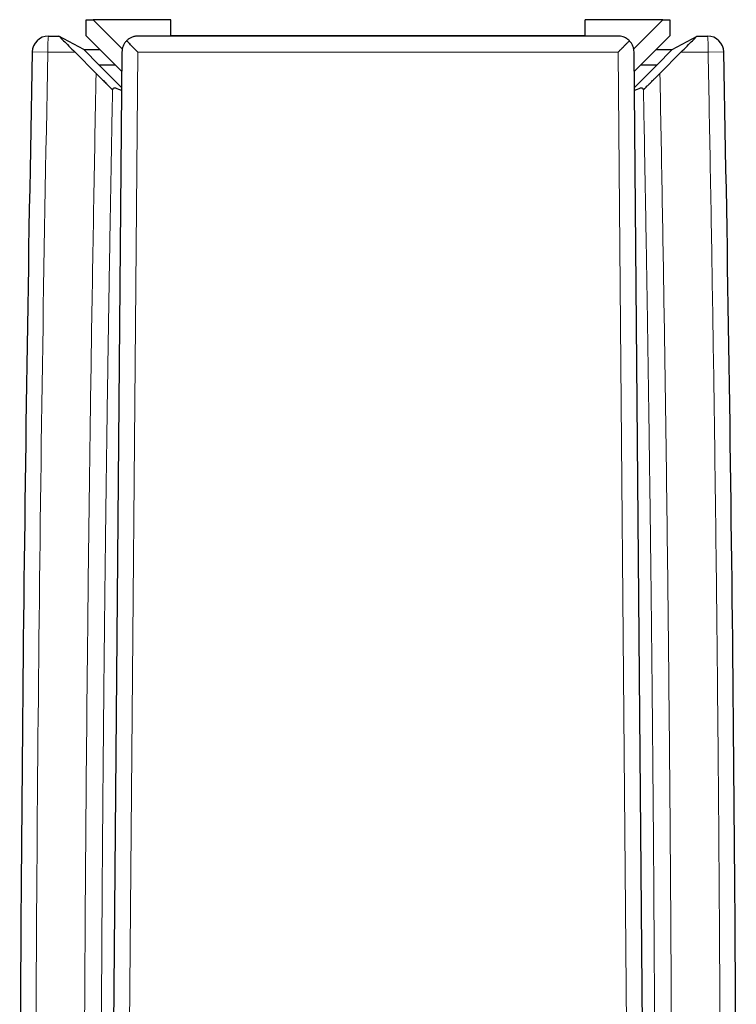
# Model space of a CAD drawing. Header units: millimetres. Extents: x 8 to 846, y 12 to 2113.
# Tile 218 of 256: x 501 to 523, y 996 to 1027. Entities that reach past the tile are written whole.
import ezdxf

# ---------------------------------------------------------------- set-up
doc = ezdxf.new("R2010")
doc.units = ezdxf.units.MM

msp = doc.modelspace()

# ---------------------------------------------------------------- linework, layer by layer
at = {"color": 7, "linetype": 'Continuous', "lineweight": 30}
for p, q in [((502.938, 1026.558), (503.145, 1026.558)), ((502.938, 1026.058), (502.938, 1026.558)), ((503.145, 1026.558), (504.047, 1025.656)), ((505.549, 1026.558), (503.145, 1026.558)), ((505.549, 1026.058), (505.549, 1026.558)), ((518.327, 1026.058), (518.327, 1026.558)), ((520.731, 1026.558), (518.327, 1026.558)), ((519.828, 1025.656), (520.731, 1026.558)), ((520.731, 1026.558), (520.938, 1026.558)), ((520.938, 1026.558), (520.938, 1026.058)), ((501.769, 1026.054), (502.093, 1026.054)), ((502.861, 1025.638), (502.093, 1026.054)), ((504.033, 1024.963), (502.938, 1026.058)), ((518.327, 1026.058), (505.549, 1026.058)), ((520.938, 1026.058), (519.843, 1024.963)), ((521.015, 1025.638), (521.783, 1026.054)), ((521.783, 1026.054), (522.107, 1026.054)), ((503.338, 1025.158), (502.861, 1025.638)), ((502.861, 1025.638), (503.358, 1025.638)), ((520.518, 1025.638), (521.015, 1025.638)), ((521.015, 1025.638), (520.538, 1025.158)), ((502.589, 1025.554), (503.239, 1024.904)), ((504.038, 1025.563), (503.698, 986.581)), ((520.178, 986.581), (519.838, 1025.563)), ((520.637, 1024.904), (521.287, 1025.554)), ((503.338, 1025.158), (504.028, 1024.468)), ((503.838, 1025.158), (503.338, 1025.158)), ((519.848, 1024.468), (520.538, 1025.158)), ((520.538, 1025.158), (520.038, 1025.158))]:
    msp.add_line(p, q, dxfattribs=at)
at = {"color": 8, "linetype": 'Continuous', "lineweight": 0}
for p, q in [((501.751, 1025.554), (501.269, 1025.564)), ((502.589, 1025.554), (501.751, 1025.554)), ((504.53, 1025.554), (504.19, 986.577)), ((519.686, 986.577), (519.345, 1025.554)), ((522.125, 1025.554), (521.287, 1025.554)), ((522.607, 1025.564), (522.125, 1025.554))]:
    msp.add_line(p, q, dxfattribs=at)
at = {"color": 7, "linetype": 'Continuous', "lineweight": 30, "flags": 128}
for points in [[(504.028, 1024.365), (503.999, 1024.38), (503.941, 1024.409), (503.891, 1024.431), (503.848, 1024.444), (503.812, 1024.451), (503.785, 1024.449), (503.765, 1024.44), (503.752, 1024.424), (503.747, 1024.4)], [(520.129, 1024.4), (520.124, 1024.424), (520.111, 1024.44), (520.091, 1024.449), (520.064, 1024.451), (520.028, 1024.444), (519.985, 1024.431), (519.935, 1024.409), (519.877, 1024.38), (519.848, 1024.365)]]:
    msp.add_lwpolyline(points, dxfattribs=at)
at = {"color": 7, "linetype": 'Continuous', "lineweight": 30}
for centre, radius, start, end in [((501.769, 1025.554), 0.5, 89.9989, 178.8709), ((522.107, 1025.554), 0.5, 1.1291, 90.0011), ((2500.835, 986.195), 1999.954, 178.872079, 179.9785), ((-1476.959, 986.195), 1999.954, 0.0215, 1.127921)]:
    msp.add_arc(centre, radius, start, end, dxfattribs=at)
at = {"color": 8, "linetype": 'Continuous', "lineweight": 0}
for centre, radius, start, end in [((504.862, 1025.693), 3.114, 173.35, 182.5596), ((518.351, 1025.67), 3.775, 358.2489, 5.8415), ((2500.835, 986.195), 1999.472, 178.872079, 179.978511)]:
    msp.add_arc(centre, radius, start, end, dxfattribs=at)
at = {"color": 7, "linetype": 'Continuous', "lineweight": 30}
for centre, major_axis, ratio, start_param, end_param in [((502.593, 1025.554), (-0.5, 0.5), 0.003706, 6.27075, 7.849569), ((511.938, 1021.695), (499.5, 0), 0.008727, 1.555981, 1.585612), ((521.283, 1025.554), (0.5, 0.5), 0.003706, 4.716811, 6.29562)]:
    msp.add_ellipse(centre, major_axis=major_axis, ratio=ratio, start_param=start_param, end_param=end_param, dxfattribs=at)
at = {"color": 8, "linetype": 'Continuous', "lineweight": 0}
msp.add_ellipse((511.938, 1021.195), major_axis=(500, 0), ratio=0.008718, start_param=1.555981, end_param=1.585612, dxfattribs=at)
at = {"color": 7, "linetype": 'Continuous', "lineweight": 30}
for points, knots in [([(504.18, 1025.909), (504.158, 1025.884), (504.114, 1025.833), (504.071, 1025.746), (504.049, 1025.672), (504.04, 1025.608), (504.039, 1025.578), (504.038, 1025.563)], [0, 0, 0, 0, 0.242822, 0.49251, 0.74575, 0.875, 1, 1, 1, 1]), ([(504.538, 1026.054), (504.503, 1026.052), (504.432, 1026.048), (504.336, 1026.016), (504.251, 1025.971), (504.204, 1025.93), (504.18, 1025.909)], [0, 0, 0, 0, 0.280155, 0.560024, 0.780289, 1, 1, 1, 1]), ([(504.53, 1025.554), (504.517, 1025.567), (504.492, 1025.593), (504.455, 1025.63), (504.423, 1025.662), (504.394, 1025.692), (504.369, 1025.717), (504.321, 1025.765), (504.256, 1025.832), (504.204, 1025.885), (504.18, 1025.909)], [0, 0, 0, 0, 0.107304, 0.205051, 0.293243, 0.371881, 0.440967, 0.500506, 0.7698, 1, 1, 1, 1]), ([(519.696, 1025.909), (519.666, 1025.935), (519.605, 1025.987), (519.511, 1026.028), (519.421, 1026.051), (519.366, 1026.053), (519.338, 1026.054)], [0, 0, 0, 0, 0.279677, 0.559472, 0.77987, 1, 1, 1, 1]), ([(519.345, 1025.554), (519.372, 1025.58), (519.419, 1025.628), (519.481, 1025.69), (519.527, 1025.737), (519.563, 1025.774), (519.595, 1025.806), (519.624, 1025.836), (519.65, 1025.863), (519.674, 1025.887), (519.689, 1025.902), (519.696, 1025.909)], [0, 0, 0, 0, 0.212622, 0.379346, 0.500172, 0.59708, 0.688504, 0.77447, 0.855013, 0.930173, 1, 1, 1, 1]), ([(519.838, 1025.563), (519.836, 1025.593), (519.832, 1025.655), (519.805, 1025.745), (519.762, 1025.832), (519.718, 1025.883), (519.696, 1025.909)], [0, 0, 0, 0, 0.249898, 0.507746, 0.750796, 1, 1, 1, 1]), ([(503.239, 1024.904), (503.267, 1024.876), (503.324, 1024.819), (503.399, 1024.744), (503.463, 1024.68), (503.516, 1024.627), (503.576, 1024.568), (503.638, 1024.506), (503.687, 1024.458), (503.717, 1024.429), (503.733, 1024.412), (503.745, 1024.401), (503.746, 1024.4), (503.747, 1024.4)], [0, 0, 0, 0, 0.1246046, 0.2492175, 0.3336101, 0.4165453, 0.4988706, 0.6266817, 0.7487973, 0.8109822, 0.8742902, 0.9367856, 1, 1, 1, 1]), ([(520.129, 1024.4), (520.132, 1024.402), (520.135, 1024.405), (520.153, 1024.422), (520.166, 1024.435), (520.191, 1024.46), (520.223, 1024.492), (520.259, 1024.527), (520.283, 1024.551), (520.316, 1024.584), (520.358, 1024.626), (520.411, 1024.679), (520.476, 1024.743), (520.551, 1024.819), (520.608, 1024.876), (520.637, 1024.904)], [0, 0, 0, 0, 0.12141, 0.163038, 0.205911, 0.250425, 0.369479, 0.411556, 0.455144, 0.500426, 0.580151, 0.6631, 0.750128, 0.873556, 1, 1, 1, 1])]:
    msp.add_open_spline(points, degree=3, knots=knots, dxfattribs=at)
at = {"color": 8, "linetype": 'Continuous', "lineweight": 0}
for points in [[(522.512, 986.946), (522.508, 989.52), (522.501, 994.668), (522.451, 1002.39), (522.374, 1010.112), (522.268, 1017.833), (522.173, 1022.981), (522.125, 1025.554)], [(520.637, 1024.904), (520.684, 1022.374), (520.776, 1017.313), (520.878, 1009.722), (520.953, 1002.13), (521.001, 994.537), (521.008, 989.476), (521.012, 986.945)]]:
    msp.add_open_spline(points, degree=3, dxfattribs=at)
for points, knots in [([(502.864, 986.945), (502.867, 989.307), (502.874, 994.031), (502.915, 1001.117), (502.985, 1008.625), (503.087, 1016.554), (503.188, 1022.121), (503.239, 1024.904)], [0, 0, 0, 0, 0.18667, 0.373335, 0.559999, 0.779997, 1, 1, 1, 1]), ([(503.747, 1024.4), (503.739, 1023.989), (503.724, 1023.181), (503.702, 1021.985), (503.682, 1020.826), (503.663, 1019.702), (503.645, 1018.614), (503.629, 1017.649), (503.616, 1016.801), (503.605, 1016.095), (503.598, 1015.598), (503.594, 1015.307), (503.592, 1015.185), (503.59, 1015.053), (503.584, 1014.664), (503.575, 1014.026), (503.564, 1013.161), (503.552, 1012.282), (503.54, 1011.393), (503.529, 1010.496), (503.519, 1009.629), (503.509, 1008.793), (503.5, 1007.988), (503.494, 1007.367), (503.489, 1006.921), (503.486, 1006.641), (503.483, 1006.366), (503.481, 1006.095), (503.478, 1005.813), (503.475, 1005.501), (503.471, 1005.06), (503.466, 1004.512), (503.46, 1003.883), (503.454, 1003.204), (503.448, 1002.484), (503.442, 1001.754), (503.438, 1001.256), (503.436, 1000.967), (503.435, 1000.846), (503.434, 1000.714), (503.433, 1000.584), (503.431, 1000.283), (503.428, 999.821), (503.424, 999.206), (503.42, 998.616), (503.417, 998.032), (503.413, 997.454), (503.411, 997.024), (503.41, 996.753), (503.409, 996.632), (503.408, 996.512), (503.408, 996.39), (503.407, 996.254), (503.406, 996.105), (503.405, 995.789), (503.402, 995.328), (503.4, 994.736), (503.398, 994.291), (503.397, 993.964), (503.396, 993.741), (503.395, 993.502), (503.394, 993.269), (503.393, 993.043), (503.392, 992.73), (503.391, 992.343), (503.39, 991.956), (503.389, 991.643), (503.388, 991.391), (503.388, 991.127), (503.387, 990.873), (503.387, 990.625), (503.386, 990.369), (503.385, 990.135), (503.385, 989.926), (503.385, 989.759), (503.385, 989.599), (503.384, 989.447), (503.384, 989.283), (503.384, 989.072), (503.383, 988.821), (503.383, 988.555), (503.383, 988.311), (503.382, 988.063), (503.382, 987.813), (503.382, 987.569), (503.382, 987.349), (503.382, 987.145), (503.382, 987.011), (503.382, 986.945)], [0, 0, 0, 0, 0.032875, 0.064794, 0.095757, 0.125763, 0.154813, 0.182907, 0.203059, 0.222689, 0.239531, 0.242791, 0.246036, 0.249266, 0.25344, 0.277188, 0.300301, 0.322781, 0.347556, 0.371511, 0.394648, 0.416965, 0.438463, 0.459142, 0.466729, 0.474198, 0.481551, 0.488788, 0.495908, 0.504103, 0.513809, 0.531176, 0.547991, 0.564254, 0.585498, 0.60572, 0.62267, 0.62536, 0.628897, 0.632408, 0.635891, 0.639348, 0.65647, 0.6729, 0.688638, 0.703684, 0.719714, 0.734877, 0.738162, 0.741403, 0.7446, 0.747753, 0.751201, 0.755468, 0.759674, 0.776545, 0.79236, 0.807119, 0.812123, 0.81858, 0.824989, 0.831217, 0.837263, 0.843128, 0.856233, 0.86833, 0.874114, 0.881305, 0.888458, 0.895255, 0.901696, 0.908262, 0.915795, 0.920465, 0.924934, 0.929203, 0.933273, 0.937143, 0.942331, 0.950155, 0.957264, 0.963658, 0.96964, 0.977178, 0.983648, 0.989216, 0.994729, 1, 1, 1, 1]), ([(520.494, 986.945), (520.494, 987.096), (520.494, 987.394), (520.494, 987.842), (520.493, 988.283), (520.493, 988.749), (520.492, 989.208), (520.491, 989.679), (520.49, 990.137), (520.489, 990.607), (520.488, 991.092), (520.487, 991.559), (520.486, 992.02), (520.484, 992.471), (520.483, 992.953), (520.481, 993.441), (520.48, 993.891), (520.478, 994.295), (520.476, 994.677), (520.475, 995.056), (520.473, 995.436), (520.472, 995.734), (520.47, 995.962), (520.47, 996.117), (520.469, 996.262), (520.468, 996.516), (520.466, 996.886), (520.463, 997.391), (520.46, 997.923), (520.457, 998.408), (520.454, 998.843), (520.452, 999.222), (520.449, 999.611), (520.447, 1000.011), (520.444, 1000.421), (520.441, 1000.817), (520.438, 1001.182), (520.435, 1001.64), (520.43, 1002.223), (520.424, 1002.954), (520.419, 1003.566), (520.415, 1004.048), (520.411, 1004.392), (520.408, 1004.742), (520.405, 1005.099), (520.402, 1005.446), (520.398, 1005.764), (520.394, 1006.211), (520.388, 1006.814), (520.38, 1007.59), (520.371, 1008.389), (520.362, 1009.21), (520.352, 1010.061), (520.341, 1010.943), (520.33, 1011.856), (520.318, 1012.714), (520.308, 1013.512), (520.3, 1014.052), (520.295, 1014.408), (520.293, 1014.576), (520.29, 1014.745), (520.288, 1014.91), (520.286, 1015.06), (520.284, 1015.195), (520.279, 1015.54), (520.27, 1016.116), (520.257, 1016.974), (520.243, 1017.904), (520.227, 1018.908), (520.209, 1019.945), (520.191, 1021.013), (520.171, 1022.113), (520.151, 1023.246), (520.136, 1024.012), (520.129, 1024.4)], [0, 0, 0, 0, 0.012078, 0.023933, 0.035825, 0.047426, 0.061237, 0.072623, 0.085137, 0.097874, 0.110298, 0.123997, 0.135269, 0.147212, 0.160094, 0.173915, 0.186249, 0.196176, 0.206265, 0.216844, 0.226559, 0.236654, 0.240723, 0.244851, 0.249037, 0.252357, 0.265161, 0.278658, 0.292848, 0.30773, 0.317561, 0.327673, 0.338065, 0.348737, 0.35969, 0.370924, 0.380405, 0.388977, 0.407598, 0.427115, 0.447528, 0.456551, 0.465738, 0.47509, 0.484607, 0.494288, 0.502931, 0.51003, 0.530153, 0.551159, 0.572248, 0.594157, 0.616887, 0.640436, 0.664807, 0.689997, 0.709145, 0.728742, 0.733203, 0.737686, 0.742192, 0.746721, 0.750916, 0.754212, 0.757524, 0.778592, 0.800296, 0.82626, 0.853078, 0.880752, 0.909281, 0.938666, 0.968905, 1, 1, 1, 1])]:
    msp.add_open_spline(points, degree=3, knots=knots, dxfattribs=at)

doc.saveas('drawing.dxf')
